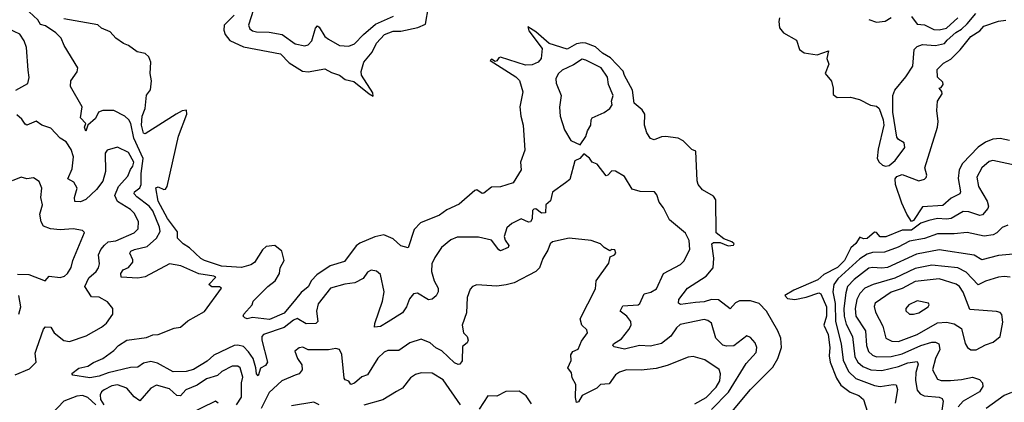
# Model space of a CAD drawing. Extents: x 1921360 to 2014538, y 768294 to 907744.
# Tile 42 of 256: x 1967956 to 1973276, y 780179 to 782245. Entities that reach past the tile are written whole.
import ezdxf

# ---------------------------------------------------------------- set-up
doc = ezdxf.new("R2010")
doc.units = 0

msp = doc.modelspace()

# ---------------------------------------------------------------- linework, layer by layer
at = {"layer": '0CON10XD'}
for points in [[(1970905, 781363.5), (1970836, 781314), (1970823.6, 781266.3), (1970798.6, 781245), (1970797.4, 781202.6), (1970775, 781199.7), (1970745, 781224.6), (1970735, 781221.5), (1970727.3, 781215), (1970725, 781170), (1970717.1, 781152.9), (1970705, 781151.8), (1970665, 781169.5), (1970615.4, 781144.6), (1970588.9, 781121.1), (1970573.6, 781075), (1970578.8, 781055), (1970599.3, 781025), (1970595.6, 781015), (1970555, 780997.8), (1970545, 781001.8), (1970505, 781055.3), (1970435, 781070), (1970319.4, 781070.6), (1970285, 781055.6), (1970235.5, 781014.5), (1970198.9, 780961.1), (1970183.8, 780926.2), (1970180.8, 780885), (1970195.5, 780835), (1970217.2, 780795), (1970216.6, 780775), (1970206.2, 780753.8), (1970185, 780736.2), (1970165, 780732.1), (1970105, 780769.1), (1970085, 780765.6), (1970062.1, 780737.9), (1970046, 780695), (1970025, 780662.7), (1969946.7, 780613.3), (1969905, 780589.2), (1969873.8, 780585), (1969874.4, 780605), (1969915.9, 780725), (1969925.2, 780775), (1969905, 780870), (1969885, 780888), (1969855, 780892), (1969835, 780882), (1969812.7, 780847.3), (1969766.5, 780823.5), (1969712.4, 780817.6), (1969635, 780794.6), (1969569.9, 780710.1), (1969560.6, 780670.6), (1969567.5, 780615), (1969557.1, 780605), (1969505, 780602.6), (1969455, 780631.1), (1969435, 780623.3), (1969385, 780582.6), (1969273.8, 780545), (1969264.2, 780535), (1969263.8, 780515), (1969296, 780395), (1969285, 780378.2), (1969257, 780363), (1969245, 780322.5), (1969235, 780332.5), (1969233, 780365), (1969217.5, 780415), (1969192.1, 780452.1), (1969165, 780480), (1969135, 780488.1), (1969115, 780485.9), (1969006, 780434), (1968969.7, 780400.3), (1968895, 780356.7), (1968855, 780345.2), (1968785, 780342.9), (1968700.4, 780390.4), (1968665, 780399.3), (1968625, 780390.2), (1968595, 780368.8), (1968555, 780367), (1968435, 780338.2), (1968385, 780319.6), (1968335, 780312), (1968242.5, 780325), (1968237.5, 780335), (1968275, 780362.9), (1968325, 780373.3), (1968355, 780394.4), (1968405, 780415.7), (1968465, 780458.6), (1968489.4, 780485), (1968535, 780513.8), (1968641.7, 780528.3), (1968675, 780542.5), (1968705, 780545.5), (1968790.3, 780579.7), (1968825, 780585.4), (1968865, 780618.2), (1968955, 780669.2), (1969046.9, 780795), (1969035, 780803.1), (1968995, 780801.9), (1968977.8, 780815), (1969015.7, 780855), (1969005, 780860.6), (1968925, 780872.9), (1968826.5, 780916.5), (1968765, 780927.3), (1968635, 780855.8), (1968595, 780849.5), (1968504.7, 780854.7), (1968502.9, 780875), (1968515, 780894.4), (1968545, 780906.9), (1968567.9, 780935), (1968568, 780948), (1968550.8, 780985), (1968556, 780995), (1968576.2, 781005), (1968645, 781020), (1968695.3, 781065), (1968715, 781101.2), (1968711.4, 781125), (1968675, 781212.4), (1968655, 781237.8), (1968589.5, 781289.5), (1968574, 781305), (1968576.9, 781315), (1968605, 781336.9), (1968612.5, 781355), (1968612.7, 781415), (1968622.7, 781495), (1968572.8, 781605), (1968556, 781685), (1968545.6, 781705), (1968523.9, 781725), (1968465, 781754.4), (1968405, 781755.3), (1968381.5, 781745), (1968365, 781711.1), (1968323.6, 781676.4), (1968312.9, 781642.9), (1968306.2, 781665), (1968314.4, 781685), (1968285.3, 781715), (1968293.9, 781775), (1968230, 781885), (1968233.1, 781915), (1968266.2, 781963.8), (1968270.5, 781985), (1968196.7, 782105), (1968181.2, 782145), (1968151.8, 782175), (1968095, 782211.4), (1968068.7, 782218.7), (1968054.5, 782245), (1968007, 782287)], [(1969115, 782269.4), (1969061.8, 782215), (1969058.9, 782188.9), (1969067.2, 782165), (1969092.4, 782132.4), (1969165, 782099.3), (1969365, 782060.5), (1969412.5, 782012.5), (1969485, 781967.3), (1969515, 781964.1), (1969605, 781980), (1969640.3, 781960.3), (1969685, 781945.9), (1969715, 781922.1), (1969760.9, 781910.9), (1969845, 781844), (1969867, 781833), (1969865, 781850), (1969802.5, 781945), (1969801.2, 781965), (1969815, 782015.7), (1969860.8, 782069.2), (1969885, 782118.5), (1969927.3, 782165), (1969975, 782183.9), (1970016.4, 782183.6), (1970107.4, 782202.6), (1970148.8, 782221.2), (1970165.7, 782315)], [(1969220.2, 782299.8), (1969192.9, 782215), (1969199.4, 782195), (1969214.2, 782185), (1969235, 782179.3), (1969305, 782178.6), (1969374, 782165), (1969445.2, 782115.2), (1969496.4, 782103.6), (1969515, 782110), (1969535, 782130.6), (1969555, 782200), (1969565, 782211.8), (1969575, 782205.3), (1969605, 782155.3), (1969625, 782140.4), (1969685, 782106.2), (1969735, 782102.3), (1969765.5, 782115), (1969813.9, 782166.1), (1969878.6, 782221.4), (1969975.5, 782265)], [(1969445.9, 780734.1), (1969385, 780659.5), (1969306.1, 780626.1), (1969215, 780636.9), (1969185, 780630.5), (1969172, 780635), (1969164, 780645), (1969167.1, 780655), (1969212, 780705), (1969218, 780725), (1969297.8, 780805), (1969336.7, 780835), (1969360, 780875), (1969363.5, 780905), (1969385.6, 780945), (1969372.1, 780995), (1969335, 781025.3), (1969288.9, 781021.1), (1969267.4, 781002.6), (1969225, 780934.2), (1969205, 780921.4), (1969155, 780906.5), (1969046, 780915), (1968954.3, 780945), (1968934.6, 780955), (1968873.7, 781013.7), (1968839.2, 781035), (1968808.8, 781065), (1968808.8, 781098.8), (1968755, 781171.2), (1968704.6, 781265), (1968692, 781338), (1968705, 781342.5), (1968735, 781327.5), (1968745, 781330), (1968752.5, 781345), (1968813.6, 781616.4), (1968858.8, 781735), (1968856.7, 781756.7), (1968835, 781753.3), (1968802.5, 781735), (1968635, 781628), (1968625, 781632), (1968614, 781675), (1968618.8, 781725), (1968634.2, 781765), (1968641.7, 781838.3), (1968663.2, 781866.8), (1968667.8, 781915), (1968661.8, 781955), (1968665.5, 782015.5), (1968654.6, 782044.6), (1968633.5, 782063.5), (1968591.8, 782071.8), (1968545, 782106.7), (1968517.3, 782117.3), (1968475, 782146.2), (1968445, 782180), (1968398.8, 782198.8), (1968377.7, 782217.7), (1968195, 782250)], [(1972062.5, 782255), (1972058.2, 782235), (1972062, 782202), (1972084.2, 782174.2), (1972154.4, 782135), (1972170.6, 782085), (1972195, 782065.6), (1972265, 782055.3), (1972327.3, 782077.3), (1972317.2, 782035), (1972328.8, 782005), (1972308.1, 781955), (1972343.2, 781913.2), (1972351.9, 781875), (1972351.1, 781841.1), (1972374.2, 781825.8), (1972445, 781827.3), (1972493.3, 781815), (1972553.3, 781783.3), (1972585, 781778.5), (1972600.4, 781765), (1972622.6, 781705), (1972625.9, 781675), (1972594.7, 781545.3), (1972588.6, 781495), (1972599.5, 781475), (1972618.8, 781458.8), (1972635, 781453.9), (1972655, 781458.6), (1972686.5, 781485), (1972738.6, 781555), (1972735, 781580), (1972705, 781597.5), (1972695, 781611.2), (1972674.1, 781745), (1972674, 781835), (1972684.6, 781865), (1972745, 781937.5), (1972782.4, 781995), (1972789, 782085), (1972805, 782099.6), (1972835, 782111), (1972905, 782105.6), (1972953.5, 782116.5), (1972966.9, 782135), (1973014.3, 782175.7), (1973046, 782194), (1973076.2, 782223.8), (1973121.9, 782278.1)], [(1972545, 782246.2), (1972585, 782231.2), (1972633.3, 782236.7), (1972665, 782257.5)], [(1973305, 781593.1), (1973254.2, 781604.2), (1973215, 781600.2), (1973175, 781583.4), (1973135, 781557), (1973051.2, 781468.8), (1973033.2, 781435), (1973026.8, 781386.8), (1973039.6, 781315), (1973036.7, 781305), (1972989.2, 781280.8), (1972945, 781241.9), (1972835, 781234), (1972785, 781160.6), (1972775, 781155.7), (1972748.9, 781195), (1972723.6, 781253.6), (1972689.4, 781355), (1972685.9, 781385), (1972695, 781399.2), (1972725, 781408.9), (1972815, 781375.2), (1972845, 781383.5), (1972855, 781393.5), (1972857.4, 781405), (1972847.3, 781445), (1972915.5, 781665), (1972918.6, 781695), (1972912.7, 781755), (1972915.8, 781805), (1972941.4, 781845), (1972938.3, 781858.3), (1972923.8, 781875), (1972935, 781878.8), (1972946.9, 781895), (1972945, 781907.5), (1972915.6, 781935), (1972913.9, 781976.1), (1972948.7, 782011.3), (1972988.2, 782031.8), (1973038.1, 782081.9), (1973096.2, 782155), (1973144.6, 782185.4), (1973165, 782210.6), (1973245, 782236.9), (1973285, 782243.5)], [(1972775, 782262), (1972805, 782222), (1972845, 782217.7), (1972895, 782191.9), (1972925, 782189.8), (1972965, 782199.7), (1973026, 782255)], [(1967935.6, 781865), (1967999.6, 781900.4), (1968007.1, 781932.9), (1968002, 781972), (1967992.4, 782095), (1967981, 782131), (1967957, 782167), (1967896.2, 782195)], [(1971786.5, 780105), (1971905, 780248.7), (1972025, 780368.7), (1972052.6, 780415), (1972072.3, 780475), (1972069.7, 780525), (1972053, 780565), (1971991.2, 780671.2), (1971952.1, 780712.1), (1971905, 780727.3), (1971845, 780726.5), (1971823.4, 780716.6), (1971795, 780684.4), (1971732.1, 780732.1), (1971695, 780734.7), (1971655, 780722.1), (1971608, 780718), (1971527.1, 780707.1), (1971516.2, 780715), (1971517.5, 780735), (1971565, 780795.6), (1971665, 780860), (1971702.9, 780905), (1971707.4, 780957.4), (1971696, 781035), (1971705, 781042.5), (1971742, 781042), (1971785, 781024), (1971812.5, 781027.5), (1971817.5, 781035), (1971805, 781046.2), (1971761.7, 781061.7), (1971720, 781095), (1971718.3, 781271.7), (1971705, 781292.5), (1971645, 781326), (1971622.9, 781355), (1971616.4, 781375), (1971610, 781535), (1971587.5, 781545), (1971541.1, 781591.1), (1971514.6, 781604.6), (1971445, 781614.5), (1971425, 781612.5), (1971385, 781595.6), (1971365, 781604.3), (1971345.7, 781635), (1971331.9, 781675), (1971334.5, 781735), (1971318.8, 781758.8), (1971277.3, 781795), (1971268.1, 781865), (1971225, 781944), (1971216.9, 781966.9), (1971149.1, 782039.1), (1971104.7, 782064.7), (1971067.9, 782097.9), (1971015, 782118.4), (1970995, 782119.8), (1970965, 782114.4), (1970915, 782085.2), (1970816.9, 782116.9), (1970745, 782180), (1970702.5, 782207.5), (1970707.5, 782185), (1970780, 782090), (1970774.3, 782035.7), (1970757.7, 782015), (1970725, 782001.1), (1970689.3, 781999.3), (1970555, 782043.3), (1970545, 782040), (1970535, 782022.5), (1970525, 782020), (1970505, 782032.5), (1970497.5, 782025), (1970636.9, 781936.9), (1970656.2, 781916.2), (1970674, 781855), (1970659.2, 781775), (1970663.7, 781723.7), (1970677.1, 781675), (1970685, 781540), (1970662, 781475), (1970666, 781435), (1970623.3, 781365), (1970555, 781342.5), (1970505, 781340), (1970465, 781308.6), (1970455, 781307.5), (1970425.8, 781325.8), (1970415, 781322.5), (1970330.2, 781249.8), (1970265, 781218.5), (1970225, 781190.4), (1970121.2, 781148.8), (1970088.6, 781111.4), (1970055, 781014), (1970015, 781024.2), (1969975, 781062), (1969923, 781083), (1969875, 781073.2), (1969795, 781038.1), (1969775, 781023.1), (1969710.8, 780939.2), (1969634.6, 780915.4), (1969562.7, 780867.3), (1969533.2, 780836.8), (1969515, 780802.9), (1969477.2, 780772.8), (1969445.9, 780734.1)], [(1970985, 781570), (1971015.6, 781614.4), (1971024.2, 781645), (1971041.9, 781675), (1971043.6, 781705), (1971050, 781715), (1971115, 781743.3), (1971145, 781765.7), (1971156.7, 781785), (1971154.5, 781805), (1971163.2, 781835), (1971138.4, 781895), (1971132.1, 781935), (1971098.8, 781985), (1971015, 782027.3), (1970995, 782031.8), (1970948.7, 782001.3), (1970887.4, 781972.6), (1970865, 781952.5), (1970852.5, 781925), (1970855, 781903.3), (1970882.9, 781835), (1970873.6, 781773.6), (1970875.9, 781724.1), (1970900.3, 781650.3), (1970935, 781592.5), (1970985, 781570)], [(1967932.4, 780327.6), (1968009.6, 780360.4), (1968044.6, 780395), (1968039.2, 780445), (1968048.7, 780471.3), (1968084.5, 780574.5), (1968095, 780586.5), (1968124.5, 780584.5), (1968143.4, 780553.4), (1968195, 780512.7), (1968225, 780507.8), (1968315, 780538.7), (1968397.5, 780585), (1968425, 780606.9), (1968459.2, 780655), (1968460, 780685), (1968430.9, 780720.9), (1968385, 780747.3), (1968345, 780749.2), (1968307.7, 780805), (1968329.6, 780850.4), (1968368.9, 780885), (1968381.8, 780905), (1968387.1, 780927.1), (1968381.8, 780975), (1968395.3, 781005), (1968415, 781028.2), (1968435, 781044.8), (1968475, 781051.3), (1968575, 781094.7), (1968597.3, 781115), (1968598.2, 781155), (1968575, 781200.9), (1968555, 781220), (1968485, 781263.3), (1968469.5, 781295), (1968489.6, 781345), (1968540.1, 781399.9), (1968554.1, 781435.9), (1968567.6, 781455), (1968572.4, 781475), (1968545, 781527.9), (1968485, 781557.1), (1968428.5, 781541.5), (1968418.5, 781525), (1968420.4, 781425), (1968405.9, 781374.1), (1968371.2, 781328.8), (1968314.5, 781275), (1968285, 781260.9), (1968254.1, 781264.1), (1968252.3, 781285), (1968266.7, 781335), (1968248.5, 781368.5), (1968216.6, 781386.6), (1968240.5, 781439.5), (1968247.1, 781505), (1968233.6, 781543.6), (1968206.7, 781585), (1968175.4, 781605.4), (1968125, 781660), (1968075.7, 781675.7), (1968045, 781696.7), (1967995, 781675.8), (1967985, 781681.2), (1967968.5, 781708.5), (1967940.9, 781730.9)], [(1971695, 780139.5), (1971786.2, 780233.8), (1971881.5, 780388.5), (1971935, 780448), (1971939.5, 780475), (1971929.6, 780499.6), (1971905, 780529.2), (1971885, 780537.1), (1971815, 780484.5), (1971775, 780481.4), (1971755, 780486.9), (1971717.3, 780525), (1971695, 780605.8), (1971675, 780621.4), (1971655, 780626.5), (1971525, 780599.6), (1971505, 780581.5), (1971475, 780535.5), (1971425, 780496.4), (1971365, 780482.6), (1971305, 780485.7), (1971225, 780466.8), (1971168.3, 780478.3), (1971160.6, 780485), (1971165.7, 780495), (1971208.9, 780521.1), (1971248.2, 780571.8), (1971260, 780595), (1971259.2, 780615), (1971237.3, 780645), (1971201.7, 780671.7), (1971215, 780700), (1971298.8, 780705), (1971307.3, 780712.7), (1971330, 780765), (1971367, 780773), (1971398, 780792), (1971435.5, 780875), (1971526.7, 780923.3), (1971545, 780941.9), (1971576.9, 781005), (1971573.1, 781053.1), (1971553.2, 781093.2), (1971466.7, 781165), (1971435, 781228.8), (1971410.7, 781260.7), (1971399.1, 781299.1), (1971386.7, 781315), (1971308, 781318), (1971265, 781330.8), (1971225, 781398.8), (1971175, 781427.8), (1971155, 781429.4), (1971135, 781405.8), (1971125, 781402.5), (1971076.7, 781465), (1971050, 781475), (1971035, 781496.7), (1971005, 781520), (1970982.5, 781495), (1970956.7, 781483.3), (1970928.2, 781381.8), (1970905, 781363.5)], [(1973365, 781452.2), (1973215, 781485.5), (1973195, 781479.5), (1973154.6, 781445), (1973127.7, 781395), (1973137.7, 781345), (1973183.3, 781265), (1973191.9, 781238.1), (1973188.2, 781225), (1973158.7, 781191.3), (1973145, 781188.4), (1973085, 781207.4), (1973055, 781208.6), (1972988.8, 781171.2), (1972965, 781167.2), (1972915, 781172.4), (1972869.1, 781160.9), (1972825, 781146), (1972775, 781108.4), (1972725, 781108.3), (1972636.7, 781073.3), (1972605, 781073.3), (1972585.7, 781095.7), (1972575, 781098), (1972535, 781063.3), (1972515, 781062), (1972495, 781070), (1972475, 781036.7), (1972446.6, 781013.4), (1972413.2, 780945), (1972375, 780907.6), (1972301.5, 780868.5), (1972269.7, 780840.3), (1972140, 780785), (1972090, 780755), (1972105, 780740), (1972145, 780733.3), (1972205, 780746.2), (1972275, 780770.8), (1972285, 780764.4), (1972316.1, 780695), (1972315.3, 780644.6), (1972301.2, 780595), (1972324.4, 780545), (1972334.6, 780475), (1972330.5, 780430.5), (1972336.4, 780395), (1972370.1, 780310.1), (1972392.4, 780272.4), (1972443.8, 780233.8), (1972490, 780215), (1972516.5, 780195), (1972537.1, 780125)], [(1967945, 780871.1), (1968005, 780868.5), (1968094.2, 780835.8), (1968115, 780859.4), (1968175, 780852.4), (1968199.1, 780860.9), (1968215.4, 780875), (1968233.6, 780906.3), (1968243.2, 780945), (1968305.8, 781095.8), (1968295, 781107.5), (1968245, 781115.4), (1968175, 781109.6), (1968123.3, 781115), (1968085, 781130.8), (1968072.7, 781152.7), (1968064.7, 781195), (1968078.9, 781245), (1968069.6, 781285), (1968075.5, 781335), (1968060.9, 781370.9), (1968031.7, 781391.7), (1967995, 781385.7), (1967965, 781394.3), (1967915, 781374.2)], [(1973295.5, 781135), (1973265, 781123.6), (1973235.9, 781094.1), (1973216.3, 781083.7), (1973166.9, 781076.9), (1973075, 781095.9), (1973005, 781088.4), (1972915, 781088.1), (1972846.1, 781063.9), (1972765, 781049.8), (1972703.7, 781016.3), (1972629.6, 780990.4), (1972565, 780987.6), (1972535, 780978.3), (1972495.4, 780954.6), (1972376.9, 780845), (1972354.8, 780815), (1972349.4, 780775), (1972362.5, 780712.5), (1972363.9, 780615), (1972395.5, 780495), (1972406.4, 780406.4), (1972434.6, 780344.6), (1972475, 780307.3), (1972575, 780269.8), (1972605, 780264.8), (1972676, 780276), (1972692.7, 780272.7), (1972698.5, 780248.5), (1972686.1, 780175)], [(1971605, 780170.2), (1971665.8, 780204.2), (1971719.4, 780260.6), (1971738.9, 780295), (1971743.3, 780333.3), (1971735, 780355.5), (1971658.7, 780408.7), (1971595, 780426.2), (1971567.7, 780422.3), (1971455, 780377.3), (1971395, 780360.8), (1971315, 780351.8), (1971235, 780354.4), (1971197.5, 780342.5), (1971175, 780327.5), (1971140.6, 780279.4), (1971095.4, 780274.6), (1971075, 780254.5), (1970995.7, 780215), (1970975, 780181.4), (1970965, 780177.5), (1970959.2, 780205), (1970961.8, 780275), (1970942, 780312), (1970937.8, 780337.8), (1970917.9, 780365), (1970935.8, 780405), (1970934.7, 780435), (1970945, 780452.7), (1970973.6, 780466.4), (1970991.5, 780508.5), (1971024, 780555), (1971020.5, 780570.5), (1970993.3, 780595), (1970985, 780630), (1971067.5, 780792.5), (1971071.8, 780835), (1971139.7, 780930.3), (1971146.7, 780965), (1971170, 780975), (1971178.1, 780985), (1971172, 781002), (1971156.2, 781003.8), (1971145, 780997.5), (1971115, 781014.2), (1971094.4, 781034.4), (1971045, 781052.5), (1970925, 781066.2), (1970835, 781045.5), (1970823.1, 781035), (1970810.3, 780999.7), (1970783.7, 780956.3), (1970765.6, 780905), (1970745.4, 780884.6), (1970628, 780825), (1970585, 780812.7), (1970535, 780806.9), (1970425.8, 780814.2), (1970403.3, 780805), (1970390.9, 780789.1), (1970374.4, 780745), (1970371.4, 780661.4), (1970346.7, 780595), (1970354.5, 780555), (1970374.5, 780535), (1970380, 780515), (1970375, 780500.8), (1970349.7, 780480.3), (1970347.3, 780402.7), (1970335, 780385.7), (1970325, 780383.1), (1970305, 780392.9), (1970237.1, 780457.1), (1970205, 780473.9), (1970175, 780499.6), (1970125, 780520), (1970065, 780499.5), (1970005, 780458.5), (1969945, 780458.1), (1969925, 780450), (1969892.3, 780417.7), (1969835, 780326.9), (1969805, 780316.4), (1969765, 780282.9), (1969745.9, 780275.9), (1969735, 780294), (1969715, 780300), (1969709.1, 780309.1), (1969696.7, 780436.7), (1969684.4, 780464.4), (1969665, 780470), (1969625, 780463.1), (1969515, 780462.9), (1969486, 780476), (1969466.6, 780473.4), (1969443.8, 780455), (1969457.1, 780415), (1969480.5, 780380.5), (1969482.1, 780355), (1969467.2, 780332.8), (1969445.5, 780325.5), (1969372.5, 780295), (1969305, 780231.2), (1969261.9, 780145)], [(1973325, 780978.8), (1973245, 780972.2), (1973155, 780947.9), (1973114.4, 780974.4), (1972925, 781003), (1972801.4, 780978.6), (1972645, 780907), (1972615, 780902.6), (1972565, 780907.8), (1972545, 780902.5), (1972465, 780842.8), (1972429.6, 780805), (1972419.6, 780770.4), (1972409.9, 780685), (1972411.2, 780645), (1972421.3, 780601.3), (1972456.3, 780535), (1972468, 780425), (1972485, 780396.4), (1972511.7, 780371.7)], [(1973308.8, 780855), (1973275, 780859.1), (1973245, 780854.1), (1973175, 780832.4), (1973135, 780812.8), (1973070.9, 780880.9), (1973025.2, 780905.2), (1972885, 780919), (1972795, 780901.8), (1972685, 780849.5), (1972568, 780815)], [(1972568, 780815), (1972522.3, 780795), (1972495, 780765.9), (1972479.8, 780735), (1972470.2, 780685), (1972474.8, 780645), (1972527, 780565), (1972531.3, 780485), (1972543.5, 780453.5), (1972563.5, 780433.5), (1972585, 780425.2), (1972665, 780425.9), (1972725, 780441.4), (1972825, 780485.9), (1972885, 780503.3), (1972905, 780504.1), (1972921.8, 780495), (1972927.2, 780465), (1972904.5, 780415.5), (1972888.8, 780355), (1972914.8, 780304.8), (1972935, 780296.4), (1972985, 780297), (1973045, 780301.9), (1973105, 780315.5), (1973142.7, 780302.7), (1973159.4, 780285), (1973160.9, 780265), (1973142.5, 780235), (1973055, 780184.8), (1973027.7, 780155)], [(1973125, 780461.5), (1973175, 780489.6), (1973216.1, 780503.9), (1973254, 780535), (1973267.9, 780612.1), (1973262.7, 780652.7), (1973254.1, 780664.1), (1973235, 780670), (1973090.8, 780680.8), (1973053.8, 780773.8), (1973034.6, 780805), (1973016.2, 780816.2), (1972925.2, 780845.2), (1972795, 780830.8), (1972725, 780793.9), (1972665, 780773.8), (1972577.8, 780715), (1972573.8, 780696.2), (1972580, 780665), (1972620.5, 780590.5), (1972637.1, 780525), (1972668.3, 780508.3), (1972705, 780507.8), (1972805, 780544.6), (1972915, 780607.8), (1972965, 780612.1), (1973005, 780601.9), (1973045, 780578), (1973065, 780496.7), (1973077.5, 780475), (1973095, 780462.2), (1973125, 780461.5)], [(1967950.9, 780655), (1967962.3, 780695), (1967952.1, 780755)], [(1972785, 780654.4), (1972815, 780662.7), (1972865, 780694.6), (1972871.1, 780705), (1972867.1, 780715), (1972805, 780726.1), (1972761.4, 780705), (1972745, 780686.2), (1972745, 780673.3), (1972765, 780655.8), (1972785, 780654.4)], [(1969128.1, 780165), (1969154.1, 780205.9), (1969154.8, 780285), (1969162.8, 780315), (1969146.8, 780365), (1969134.6, 780374.6), (1969105, 780374.6), (1969048.2, 780345), (1969025, 780324.6), (1968965.5, 780305), (1968915, 780271.2), (1968854, 780246), (1968825, 780214.6), (1968805, 780216.5), (1968765, 780251), (1968695, 780270.7), (1968664.5, 780255), (1968605, 780186.7), (1968575, 780208.5), (1968535, 780255.6), (1968485, 780273.2), (1968455, 780268.5), (1968412.9, 780247.1), (1968397.5, 780235), (1968390.8, 780219.2), (1968392.1, 780195), (1968410.5, 780165)], [(1972511.7, 780371.7), (1972555, 780355.2), (1972615, 780350.6), (1972705, 780373.1), (1972755, 780392.8), (1972805, 780398.8), (1972810.3, 780385), (1972799.3, 780340.7), (1972797.2, 780297.2), (1972805.9, 780245), (1972821.5, 780225), (1972843.9, 780213.9), (1972925, 780207.5), (1972940, 780200), (1972945.8, 780185), (1972939.4, 780135)], [(1970338.5, 780165), (1970245, 780300), (1970185, 780336.1), (1970125, 780337.7), (1970095, 780329.1), (1970068.3, 780311.7), (1970024.3, 780255), (1969992.6, 780237.4), (1969918, 780192), (1969815.7, 780164.3)], [(1968368.1, 780165), (1968325, 780204.6), (1968295, 780216.2), (1968265, 780212.7), (1968195, 780184.5), (1968131.4, 780118.6)], [(1970721.2, 780171.2), (1970693.2, 780213.2), (1970655, 780240), (1970582.3, 780237.7), (1970535, 780212), (1970485, 780213.1), (1970438.2, 780141.8)], [(1973315, 780231.2), (1973275, 780215.9), (1973179.1, 780145)], [(1969028.9, 780175), (1969015, 780184.4), (1968855, 780106.8)], [(1969575, 780165.6), (1969545, 780180), (1969425, 780159.6)]]:
    msp.add_lwpolyline(points, dxfattribs=at)

doc.saveas('drawing.dxf')
